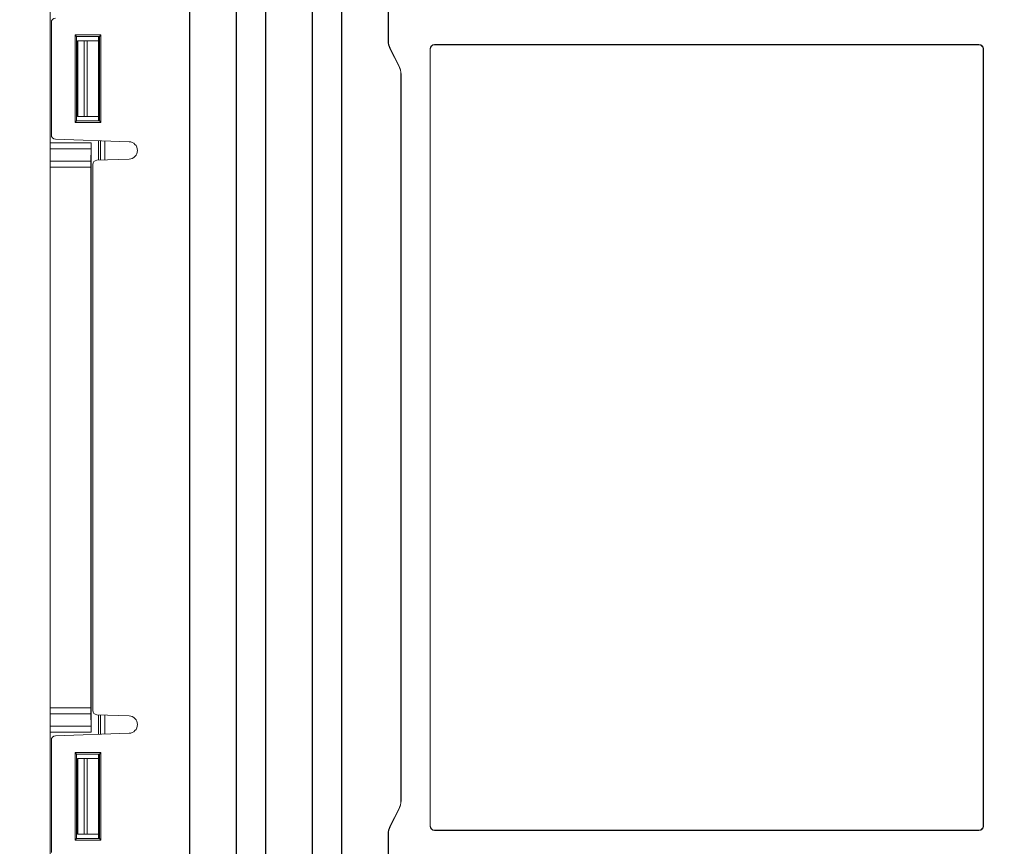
# Model space of a CAD drawing. Header units: millimetres. Extents: x -296 to 295, y -209 to 209.
# Tile 51 of 120: x -164 to -47, y 31 to 129. Entities that reach past the tile are written whole.
import ezdxf

# ---------------------------------------------------------------- set-up
doc = ezdxf.new("R2010")
doc.units = ezdxf.units.MM
doc.header["$MEASUREMENT"] = 0
doc.layers.add('layer 1', color=7, linetype='Continuous')

msp = doc.modelspace()

# ---------------------------------------------------------------- linework, layer by layer
at = {"layer": 'layer 1', "color": 1, "lineweight": 0}
msp.add_open_spline([(295.3283, 209.2747), (295.3283, 209.2747), (295.3283, -208.9236), (295.3283, -208.9236), (295.3283, -208.9236), (-296.1944, -208.9236), (-296.1944, -208.9236), (-296.1944, -208.9236), (-296.1944, 209.2747), (-296.1944, 209.2747), (-296.1944, 209.2747), (295.3283, 209.2747), (295.3283, 209.2747)], degree=3, knots=[0, 0, 0, 0, 0.25, 0.25, 0.25, 0.5, 0.5, 0.5, 0.75, 0.75, 0.75, 1, 1, 1, 1], dxfattribs=at)
at = {"layer": 'layer 1', "color": 5, "lineweight": 0}
msp.add_open_spline([(-281.2487, 194.7284), (-281.2487, 194.7284), (-281.2487, -197.0649), (-281.2487, -197.0649), (-281.2487, -197.0649), (283.3586, -197.0649), (283.3586, -197.0649)], degree=3, knots=[0, 0, 0, 0, 0.5, 0.5, 0.5, 1, 1, 1, 1], dxfattribs=at)
at = {"layer": 'layer 1', "lineweight": 9}
for points in [[(-160.1287, -10.4394), (-160.1287, -10.4394), (-160.1287, 159.488), (-160.1287, 159.488)], [(-143.614, 158.8605), (-143.614, 158.8605), (-143.614, -0.0108), (-143.614, -0.0108)], [(-143.5787, -0.4108), (-143.5787, -0.4108), (-143.5787, 159.2605), (-143.5787, 159.2605)], [(-138.0787, 159.2605), (-138.0787, 159.2605), (-138.0787, -0.4108), (-138.0787, -0.4108)], [(-138.0435, 158.8605), (-138.0435, 158.8605), (-138.0435, -0.0108), (-138.0435, -0.0108)], [(-134.614, 158.8605), (-134.614, 158.8605), (-134.614, -0.0108), (-134.614, -0.0108)], [(-134.5787, -0.4108), (-134.5787, -0.4108), (-134.5787, 159.2605), (-134.5787, 159.2605)], [(-129.0787, 159.2605), (-129.0787, 159.2605), (-129.0787, -0.4108), (-129.0787, -0.4108)], [(-129.0435, 158.8605), (-129.0435, 158.8605), (-129.0435, -0.0108), (-129.0435, -0.0108)], [(-125.614, 158.8605), (-125.614, 158.8605), (-125.614, -0.0108), (-125.614, -0.0108)], [(-125.5787, -0.4108), (-125.5787, -0.4108), (-125.5787, 159.2605), (-125.5787, 159.2605)], [(-120.0787, 159.2605), (-120.0787, 159.2605), (-120.0787, 126.4614), (-120.0787, 126.4614)], [(-120.0435, 158.8605), (-120.0435, 158.8605), (-120.0435, 126.4614), (-120.0435, 126.4614)], [(-159.4962, 129.1499), (-159.7654, 129.1405), (-159.9787, 128.9196), (-159.9787, 128.6502)], [(-159.9787, 115.3283), (-159.9787, 115.3283), (-159.9787, 128.6502), (-159.9787, 128.6502)], [(-157.1542, 116.8136), (-157.1542, 116.8136), (-157.1542, 127.1649), (-157.1542, 127.1649)], [(-157.1542, 127.1649), (-157.1542, 127.1649), (-154.1029, 127.1649), (-154.1029, 127.1649)], [(-156.9787, 126.9892), (-156.9787, 126.9892), (-157.1542, 127.1647), (-157.1542, 127.1647)], [(-154.2787, 126.9892), (-154.2787, 126.9892), (-154.1029, 127.1651), (-154.1029, 127.1651)], [(-154.1029, 127.1649), (-154.1029, 127.1649), (-154.1029, 116.8136), (-154.1029, 116.8136)], [(-156.9787, 116.9892), (-156.9787, 116.9892), (-156.9787, 126.9892), (-156.9787, 126.9892)], [(-156.9787, 126.9892), (-156.9787, 126.9892), (-154.2787, 126.9892), (-154.2787, 126.9892)], [(-156.8438, 126.4543), (-156.8438, 126.4543), (-156.8787, 126.4892), (-156.8787, 126.4892)], [(-156.8787, 126.4885), (-156.8787, 126.4885), (-156.8787, 117.49), (-156.8787, 117.49)], [(-154.3748, 126.4885), (-154.3748, 126.4885), (-156.8787, 126.4885), (-156.8787, 126.4885)], [(-156.8438, 117.5242), (-156.8438, 117.5242), (-156.8438, 126.4543), (-156.8438, 126.4543)], [(-156.0858, 126.4543), (-156.0858, 126.4543), (-156.8438, 126.4543), (-156.8438, 126.4543)], [(-156.0858, 126.4543), (-155.9532, 126.4543), (-155.826, 126.4553), (-155.7323, 126.4569)], [(-156.0858, 117.5242), (-156.0858, 117.5242), (-156.0858, 126.4543), (-156.0858, 126.4543)], [(-154.3835, 126.4804), (-154.3835, 126.4804), (-155.7323, 126.4569), (-155.7323, 126.4569)], [(-155.7323, 126.4569), (-155.7323, 126.4569), (-155.7323, 117.5216), (-155.7323, 117.5216)], [(-154.3835, 117.4936), (-154.3835, 117.4936), (-154.3835, 126.4848), (-154.3835, 126.4848)], [(-154.3748, 126.9892), (-154.3748, 126.9892), (-154.3748, 126.4885), (-154.3748, 126.4885)], [(-154.2787, 126.9892), (-154.2787, 126.9892), (-154.2787, 116.9892), (-154.2787, 116.9892)], [(-120.0787, 126.4614), (-120.0787, 126.1509), (-120.0064, 125.8447), (-119.8676, 125.567)], [(-120.0435, 126.4614), (-120.0435, 126.1564), (-119.9724, 125.8555), (-119.836, 125.5827)], [(-114.5787, 125.9892), (-114.5787, 125.9892), (-114.5787, 126.0245), (-114.5787, 126.0245)], [(-114.5787, 126.0245), (-114.5787, 126.0245), (-50.0787, 126.0245), (-50.0787, 126.0245)], [(-114.5787, 125.9892), (-114.5787, 125.9892), (-50.0787, 125.9892), (-50.0787, 125.9892)], [(-50.0787, 126.0245), (-50.0787, 126.0245), (-50.0787, 125.9892), (-50.0787, 125.9892)], [(-118.7899, 123.4115), (-118.7899, 123.4115), (-119.8676, 125.567), (-119.8676, 125.567)], [(-119.836, 125.5827), (-119.836, 125.5827), (-118.7583, 123.4273), (-118.7583, 123.4273)], [(-115.114, 125.4892), (-115.114, 125.4892), (-115.114, 33.4892), (-115.114, 33.4892)], [(-115.114, 125.4892), (-115.114, 125.4892), (-115.0787, 125.4892), (-115.0787, 125.4892)], [(-115.0787, 33.4892), (-115.0787, 33.4892), (-115.0787, 125.4892), (-115.0787, 125.4892)], [(-49.5787, 125.4892), (-49.5787, 125.4892), (-49.5787, 33.4892), (-49.5787, 33.4892)], [(-49.5787, 125.4892), (-49.5787, 125.4892), (-49.5435, 125.4892), (-49.5435, 125.4892)], [(-49.5435, 125.4892), (-49.5435, 125.4892), (-49.5435, 33.4892), (-49.5435, 33.4892)], [(-118.5787, 122.5171), (-118.5787, 122.8276), (-118.651, 123.1338), (-118.7899, 123.4115)], [(-118.5435, 122.5171), (-118.5435, 122.8331), (-118.617, 123.1447), (-118.7583, 123.4273)], [(-118.5787, 122.5171), (-118.5787, 122.5171), (-118.5787, 36.4614), (-118.5787, 36.4614)], [(-118.5435, 122.5171), (-118.5435, 122.5171), (-118.5435, 36.4614), (-118.5435, 36.4614)], [(-156.9787, 116.9892), (-156.9787, 116.9892), (-157.1542, 116.8138), (-157.1542, 116.8138)], [(-154.1029, 116.8136), (-154.1029, 116.8136), (-157.1542, 116.8136), (-157.1542, 116.8136)], [(-154.2787, 116.9892), (-154.2787, 116.9892), (-156.9787, 116.9892), (-156.9787, 116.9892)], [(-156.8787, 117.4892), (-156.8787, 117.4892), (-156.8438, 117.5242), (-156.8438, 117.5242)], [(-156.8787, 117.49), (-156.8787, 117.49), (-154.3747, 117.49), (-154.3747, 117.49)], [(-156.8438, 117.5242), (-156.8438, 117.5242), (-156.0858, 117.5242), (-156.0858, 117.5242)], [(-155.7323, 117.5216), (-155.826, 117.5232), (-155.9532, 117.5242), (-156.0858, 117.5242)], [(-155.7323, 117.5216), (-155.7323, 117.5216), (-154.3835, 117.4981), (-154.3835, 117.4981)], [(-154.3747, 117.49), (-154.3747, 117.49), (-154.3747, 116.9892), (-154.3747, 116.9892)], [(-154.2787, 116.9892), (-154.2787, 116.9892), (-154.1029, 116.8134), (-154.1029, 116.8134)], [(-160.1287, 114.4035), (-160.1287, 114.4035), (-155.2675, 114.4035), (-155.2675, 114.4035)], [(-159.9787, 115.3283), (-159.9787, 115.0589), (-159.7654, 114.838), (-159.4962, 114.8286)], [(-159.4962, 114.8286), (-159.4962, 114.8286), (-150.7781, 114.5241), (-150.7781, 114.5241)], [(-155.2726, 113.6963), (-155.2693, 113.8839), (-155.2675, 114.1382), (-155.2675, 114.4035)], [(-155.2675, 44.575), (-155.2675, 44.575), (-155.2675, 114.4035), (-155.2675, 114.4035)], [(-154.3747, 114.6497), (-154.3747, 114.6497), (-154.3747, 112.321), (-154.3747, 112.321)], [(-154.1503, 112.3366), (-154.1503, 112.3366), (-154.1503, 114.6419), (-154.1503, 114.6419)], [(-153.6287, 112.3548), (-153.6287, 112.3548), (-153.6287, 114.6237), (-153.6287, 114.6237)], [(-155.2726, 113.6963), (-155.2726, 113.6963), (-160.1287, 113.6963), (-160.1287, 113.6963)], [(-155.2982, 112.2321), (-155.2982, 112.2321), (-155.2726, 113.6963), (-155.2726, 113.6963)], [(-160.1287, 112.2321), (-160.1287, 112.2321), (-155.2982, 112.2321), (-155.2982, 112.2321)], [(-155.2982, 112.2321), (-155.3014, 112.0446), (-155.3033, 111.7902), (-155.3033, 111.525)], [(-154.5962, 112.321), (-154.8654, 112.3116), (-155.0787, 112.0907), (-155.0787, 111.8213)], [(-150.7781, 112.4543), (-150.7781, 112.4543), (-154.5962, 112.321), (-154.5962, 112.321)], [(-155.3033, 111.525), (-155.3033, 111.525), (-160.1287, 111.525), (-160.1287, 111.525)], [(-155.3033, 111.525), (-155.3033, 111.525), (-155.3033, 47.4535), (-155.3033, 47.4535)], [(-155.0787, 111.8213), (-155.0787, 111.8213), (-155.0787, 47.1572), (-155.0787, 47.1572)], [(-160.1287, 47.4535), (-160.1287, 47.4535), (-155.3033, 47.4535), (-155.3033, 47.4535)], [(-155.2982, 46.7463), (-155.2982, 46.7463), (-160.1287, 46.7463), (-160.1287, 46.7463)], [(-155.3033, 47.4535), (-155.3033, 47.1882), (-155.3014, 46.9339), (-155.2982, 46.7463)], [(-155.2726, 45.2821), (-155.2726, 45.2821), (-155.2982, 46.7463), (-155.2982, 46.7463)], [(-155.0787, 47.1572), (-155.0787, 46.8878), (-154.8654, 46.6669), (-154.5962, 46.6575)], [(-154.5962, 46.6575), (-154.5962, 46.6575), (-150.7781, 46.5241), (-150.7781, 46.5241)], [(-154.3747, 46.6575), (-154.3747, 46.6575), (-154.3747, 44.3287), (-154.3747, 44.3287)], [(-154.1503, 44.3366), (-154.1503, 44.3366), (-154.1503, 46.6419), (-154.1503, 46.6419)], [(-153.6287, 44.3548), (-153.6287, 44.3548), (-153.6287, 46.6237), (-153.6287, 46.6237)], [(-160.1287, 45.2821), (-160.1287, 45.2821), (-155.2726, 45.2821), (-155.2726, 45.2821)], [(-155.2675, 44.575), (-155.2675, 44.575), (-160.1287, 44.575), (-160.1287, 44.575)], [(-150.7781, 44.4543), (-150.7781, 44.4543), (-159.4962, 44.1499), (-159.4962, 44.1499)], [(-155.2675, 44.575), (-155.2675, 44.8402), (-155.2693, 45.0946), (-155.2726, 45.2821)], [(-159.4962, 44.1499), (-159.7654, 44.1405), (-159.9787, 43.9196), (-159.9787, 43.6502)], [(-159.9787, 30.3283), (-159.9787, 30.3283), (-159.9787, 43.6502), (-159.9787, 43.6502)], [(-157.1542, 31.8136), (-157.1542, 31.8136), (-157.1542, 42.1649), (-157.1542, 42.1649)], [(-157.1542, 42.1649), (-157.1542, 42.1649), (-154.1029, 42.1649), (-154.1029, 42.1649)], [(-156.9787, 41.9892), (-156.9787, 41.9892), (-157.1542, 42.1647), (-157.1542, 42.1647)], [(-154.2787, 41.9892), (-154.2787, 41.9892), (-154.1029, 42.1651), (-154.1029, 42.1651)], [(-154.1029, 42.1649), (-154.1029, 42.1649), (-154.1029, 31.8136), (-154.1029, 31.8136)], [(-156.9787, 31.9892), (-156.9787, 31.9892), (-156.9787, 41.9892), (-156.9787, 41.9892)], [(-156.9787, 41.9892), (-156.9787, 41.9892), (-154.2787, 41.9892), (-154.2787, 41.9892)], [(-156.8438, 41.4543), (-156.8438, 41.4543), (-156.8787, 41.4892), (-156.8787, 41.4892)], [(-156.8787, 41.4885), (-156.8787, 41.4885), (-156.8787, 32.49), (-156.8787, 32.49)], [(-154.3747, 41.4885), (-154.3747, 41.4885), (-156.8787, 41.4885), (-156.8787, 41.4885)], [(-156.8438, 32.5242), (-156.8438, 32.5242), (-156.8438, 41.4543), (-156.8438, 41.4543)], [(-156.8438, 41.4543), (-156.8438, 41.4543), (-156.0858, 41.4543), (-156.0858, 41.4543)], [(-156.0858, 41.4543), (-155.9532, 41.4543), (-155.826, 41.4553), (-155.7323, 41.4569)], [(-156.0858, 32.5242), (-156.0858, 32.5242), (-156.0858, 41.4543), (-156.0858, 41.4543)], [(-154.3835, 41.4804), (-154.3835, 41.4804), (-155.7323, 41.4569), (-155.7323, 41.4569)], [(-155.7323, 41.4569), (-155.7323, 41.4569), (-155.7323, 32.5216), (-155.7323, 32.5216)], [(-154.3835, 32.4936), (-154.3835, 32.4936), (-154.3835, 41.4848), (-154.3835, 41.4848)], [(-154.3747, 41.9892), (-154.3747, 41.9892), (-154.3747, 41.4885), (-154.3747, 41.4885)], [(-154.2787, 41.9892), (-154.2787, 41.9892), (-154.2787, 31.9892), (-154.2787, 31.9892)], [(-118.7899, 35.567), (-118.651, 35.8447), (-118.5787, 36.1509), (-118.5787, 36.4614)], [(-118.7583, 35.5512), (-118.617, 35.8338), (-118.5435, 36.1454), (-118.5435, 36.4614)], [(-119.8676, 33.4115), (-119.8676, 33.4115), (-118.7899, 35.567), (-118.7899, 35.567)], [(-118.7583, 35.5512), (-118.7583, 35.5512), (-119.836, 33.3958), (-119.836, 33.3958)], [(-119.8676, 33.4115), (-120.0064, 33.1338), (-120.0787, 32.8276), (-120.0787, 32.5171)], [(-119.836, 33.3958), (-119.9724, 33.1229), (-120.0435, 32.8221), (-120.0435, 32.5171)], [(-50.0787, 32.9892), (-50.0787, 32.9892), (-114.5787, 32.9892), (-114.5787, 32.9892)], [(-50.0787, 32.954), (-50.0787, 32.954), (-114.5787, 32.954), (-114.5787, 32.954)], [(-49.5435, 33.4892), (-49.5435, 33.4892), (-49.5787, 33.4892), (-49.5787, 33.4892)], [(-156.9787, 31.9892), (-156.9787, 31.9892), (-157.1542, 31.8138), (-157.1542, 31.8138)], [(-154.1029, 31.8136), (-154.1029, 31.8136), (-157.1542, 31.8136), (-157.1542, 31.8136)], [(-154.2787, 31.9892), (-154.2787, 31.9892), (-156.9787, 31.9892), (-156.9787, 31.9892)], [(-156.8438, 32.5242), (-156.8438, 32.5242), (-156.8787, 32.4892), (-156.8787, 32.4892)], [(-156.8787, 32.49), (-156.8787, 32.49), (-154.3748, 32.49), (-154.3748, 32.49)], [(-156.0858, 32.5242), (-156.0858, 32.5242), (-156.8438, 32.5242), (-156.8438, 32.5242)], [(-155.7323, 32.5216), (-155.826, 32.5232), (-155.9532, 32.5242), (-156.0858, 32.5242)], [(-155.7323, 32.5216), (-155.7323, 32.5216), (-154.3835, 32.4981), (-154.3835, 32.4981)], [(-154.3748, 32.49), (-154.3748, 32.49), (-154.3748, 31.9892), (-154.3748, 31.9892)], [(-154.2787, 31.9892), (-154.2787, 31.9892), (-154.1029, 31.8134), (-154.1029, 31.8134)], [(-120.0787, 32.5171), (-120.0787, 32.5171), (-120.0787, -0.4108), (-120.0787, -0.4108)], [(-120.0435, 32.5171), (-120.0435, 32.5171), (-120.0435, -0.0108), (-120.0435, -0.0108)]]:
    msp.add_open_spline(points, degree=3, dxfattribs=at)
for points in [[(-114.5787, 126.0245), (-114.7207, 126.0245), (-114.8568, 125.9681), (-114.9572, 125.8677), (-115.0576, 125.7674), (-115.114, 125.6312), (-115.114, 125.4892)], [(-114.5787, 125.9892), (-114.7113, 125.9892), (-114.8385, 125.9366), (-114.9323, 125.8428), (-115.026, 125.749), (-115.0787, 125.6219), (-115.0787, 125.4892)], [(-49.5435, 125.4892), (-49.5435, 125.6312), (-49.5999, 125.7674), (-49.7002, 125.8677), (-49.8006, 125.9681), (-49.9368, 126.0245), (-50.0787, 126.0245)], [(-49.5787, 125.4892), (-49.5787, 125.6219), (-49.6314, 125.749), (-49.7252, 125.8428), (-49.8189, 125.9366), (-49.9461, 125.9892), (-50.0787, 125.9892)], [(-150.7781, 112.4543), (-150.2206, 112.4738), (-149.7787, 112.9314), (-149.7787, 113.4892), (-149.7787, 114.0471), (-150.2206, 114.5047), (-150.7781, 114.5241)], [(-150.7781, 44.4543), (-150.2206, 44.4738), (-149.7787, 44.9314), (-149.7787, 45.4892), (-149.7787, 46.0471), (-150.2206, 46.5047), (-150.7781, 46.5241)], [(-115.114, 33.4892), (-115.114, 33.3473), (-115.0576, 33.2111), (-114.9572, 33.1108), (-114.8568, 33.0104), (-114.7207, 32.954), (-114.5787, 32.954)], [(-115.0787, 33.4892), (-115.0787, 33.3566), (-115.026, 33.2295), (-114.9323, 33.1357), (-114.8385, 33.0419), (-114.7113, 32.9892), (-114.5787, 32.9892)], [(-50.0787, 32.954), (-49.9368, 32.954), (-49.8006, 33.0104), (-49.7002, 33.1108), (-49.5999, 33.2111), (-49.5435, 33.3473), (-49.5435, 33.4892)], [(-50.0787, 32.9892), (-49.9461, 32.9892), (-49.8189, 33.0419), (-49.7252, 33.1357), (-49.6314, 33.2295), (-49.5787, 33.3566), (-49.5787, 33.4892)]]:
    msp.add_open_spline(points, degree=3, knots=[0, 0, 0, 0, 0.5, 0.5, 0.5, 1, 1, 1, 1], dxfattribs=at)

doc.saveas('drawing.dxf')
